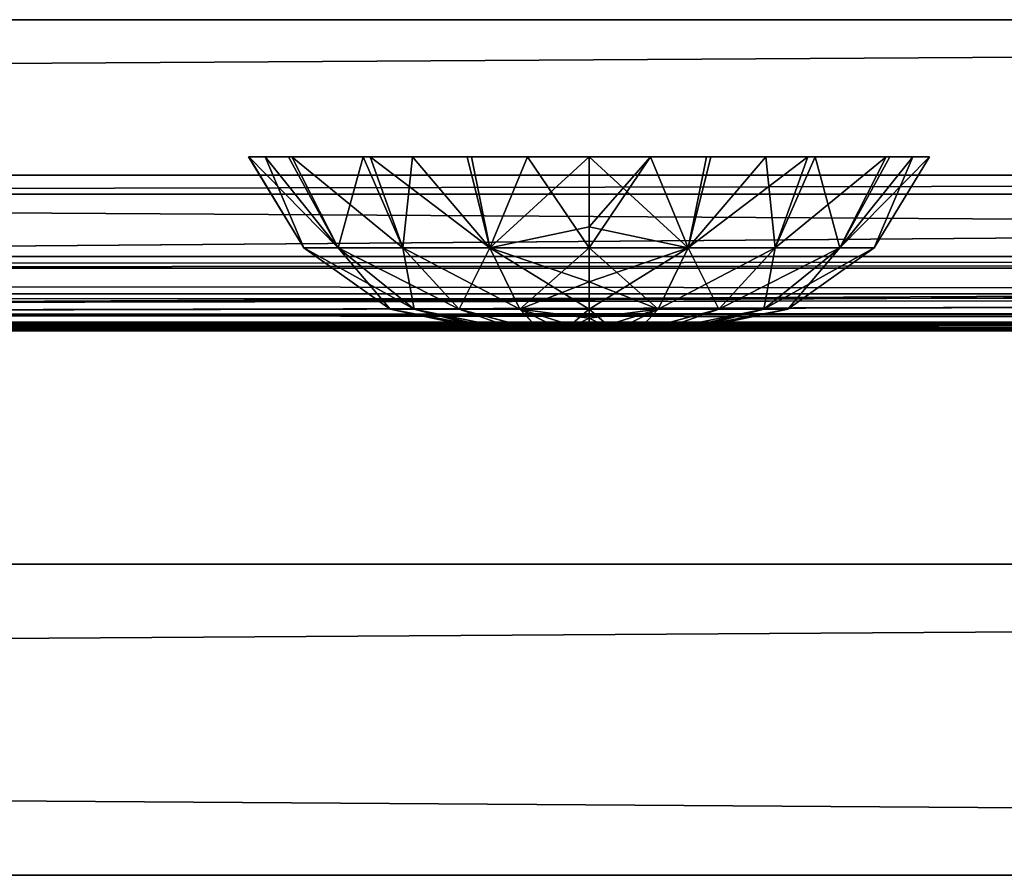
# Model space of a CAD drawing. Header units: millimetres. Extents: x -168 to 168, y -6 to 84.
# Tile 193 of 256: x 78.34 to 84.67, y -5.5 to 0. Entities that reach past the tile are written whole.
import ezdxf

# ---------------------------------------------------------------- set-up
doc = ezdxf.new("R2010")
doc.units = ezdxf.units.MM
doc.header["$LTSCALE"] = 65.185185
for name, color, linetype in [('14', 7, 'CONTINUOUS'), ('177', 7, 'CONTINUOUS'), ('207', 7, 'CONTINUOUS'), ('209', 7, 'CONTINUOUS'), ('213', 7, 'CONTINUOUS'), ('259', 7, 'CONTINUOUS'), ('260', 7, 'CONTINUOUS'), ('263', 7, 'CONTINUOUS'), ('325', 7, 'CONTINUOUS'), ('51', 7, 'CONTINUOUS'), ('524', 7, 'CONTINUOUS'), ('525', 7, 'CONTINUOUS'), ('526', 7, 'CONTINUOUS'), ('54', 7, 'CONTINUOUS'), ('594', 7, 'CONTINUOUS'), ('595', 7, 'CONTINUOUS'), ('6', 7, 'CONTINUOUS'), ('601', 7, 'CONTINUOUS'), ('608', 7, 'CONTINUOUS'), ('66', 7, 'CONTINUOUS'), ('67', 7, 'CONTINUOUS'), ('70', 7, 'CONTINUOUS'), ('9', 7, 'CONTINUOUS')]:
    doc.layers.add(name, color=color, linetype=linetype)

msp = doc.modelspace()

# ---------------------------------------------------------------- linework, layer by layer
at = {"layer": '14', "linetype": 'Continuous'}
for points in [[(-123.8345, -1.5218, -124.8336), (123.8345, -1.7622, -124.7598), (-123.8345, -1.7622, -124.7598), (-123.8345, -1.5218, -124.8336)], [(123.8345, -1.5218, -124.8336), (123.8345, -1.7622, -124.7598), (-123.8345, -1.5218, -124.8336), (123.8345, -1.5218, -124.8336)], [(123.8345, -1.7622, -124.7598), (123.8345, -1.9366, -124.5778), (-123.8345, -1.7622, -124.7598), (123.8345, -1.7622, -124.7598)], [(123.8345, -1.9366, -124.5778), (41.0668, -1.9508, -124.5504), (-123.8345, -1.7622, -124.7598), (123.8345, -1.9366, -124.5778)], [(123.8345, -2, -124.334), (41.0668, -1.9508, -124.5504), (123.8345, -1.9366, -124.5778), (123.8345, -2, -124.334)], [(123.8345, -2, -124.334), (41.3671, -1.9616, -124.5261), (41.0668, -1.9508, -124.5504), (123.8345, -2, -124.334)], [(123.8345, -2, -124.334), (41.5148, -1.9736, -124.4944), (41.3671, -1.9616, -124.5261), (123.8345, -2, -124.334)], [(123.8345, -2, -124.334), (41.6446, -1.9856, -124.4532), (41.5148, -1.9736, -124.4944), (123.8345, -2, -124.334)], [(123.8345, -2, -124.334), (41.8745, -2, -124.334), (41.6446, -1.9856, -124.4532), (123.8345, -2, -124.334)]]:
    msp.add_3dface(points, dxfattribs=at)
at = {"layer": '177', "linetype": 'Continuous'}
for points in [[(123.9009, 0, 124.9), (-123.9009, 0, 124.9), (123.8345, -1.5218, 124.8336), (123.9009, 0, 124.9)], [(123.8345, -1.5218, 124.8336), (-123.9009, 0, 124.9), (-123.8345, -1.5218, 124.8336), (123.8345, -1.5218, 124.8336)]]:
    msp.add_3dface(points, dxfattribs=at)
at = {"layer": '207', "linetype": 'Continuous'}
for points in [[(-120.2355, -1, -59.9675), (-120.6472, -1, -119.9336), (120.2355, -1, -59.9675), (-120.2355, -1, -59.9675)], [(-120.6472, -1, 119.9336), (120.6472, -1, 119.9336), (0, -1, 120.0983), (-120.6472, -1, 119.9336)], [(-120.6472, -1, 119.9336), (-120.2355, -1, 59.9675), (120.6472, -1, 119.9336), (-120.6472, -1, 119.9336)], [(120.2355, -1, -59.9675), (-120.6472, -1, -119.9336), (120.6472, -1, -119.9336), (120.2355, -1, -59.9675)], [(120.6472, -1, -119.9336), (-120.6472, -1, -119.9336), (0, -1, -120.0983), (120.6472, -1, -119.9336)], [(-120.0983, -1, 0), (-120.2355, -1, -59.9675), (120.0983, -1, 0), (-120.0983, -1, 0)], [(120.6472, -1, 119.9336), (-120.2355, -1, 59.9675), (120.2355, -1, 59.9675), (120.6472, -1, 119.9336)], [(-120.2355, -1, 59.9675), (-120.0983, -1, 0), (120.2355, -1, 59.9675), (-120.2355, -1, 59.9675)], [(120.0983, -1, 0), (-120.2355, -1, -59.9675), (120.2355, -1, -59.9675), (120.0983, -1, 0)], [(120.2355, -1, 59.9675), (-120.0983, -1, 0), (120.0983, -1, 0), (120.2355, -1, 59.9675)], [(120.5943, -1, 120.2485), (0, -1, 120.0983), (120.6472, -1, 119.9336), (120.5943, -1, 120.2485)], [(59.9675, -1, -120.2355), (120.6472, -1, -119.9336), (0, -1, -120.0983), (59.9675, -1, -120.2355)], [(59.9675, -1, 120.2355), (0, -1, 120.0983), (120.5943, -1, 120.2485), (59.9675, -1, 120.2355)], [(119.9336, -1, -120.6472), (120.5943, -1, -120.2485), (59.9675, -1, -120.2355), (119.9336, -1, -120.6472)], [(120.4588, -1, 120.4588), (59.9675, -1, 120.2355), (120.5943, -1, 120.2485), (120.4588, -1, 120.4588)], [(120.5943, -1, -120.2485), (120.6472, -1, -119.9336), (59.9675, -1, -120.2355), (120.5943, -1, -120.2485)], [(120.2485, -1, 120.5943), (59.9675, -1, 120.2355), (120.4588, -1, 120.4588), (120.2485, -1, 120.5943)], [(119.9336, -1, 120.6472), (59.9675, -1, 120.2355), (120.2485, -1, 120.5943), (119.9336, -1, 120.6472)]]:
    msp.add_3dface(points, dxfattribs=at)
at = {"layer": '209', "linetype": 'Continuous'}
for points in [[(60.0287, -1.1213, -120.3571), (119.9336, -1, -120.6472), (59.9675, -1, -120.2355), (60.0287, -1.1213, -120.3571)], [(60.0287, -1.1213, -120.3571), (120.0561, -1.1213, -120.7696), (119.9336, -1, -120.6472), (60.0287, -1.1213, -120.3571)]]:
    msp.add_3dface(points, dxfattribs=at)
at = {"layer": '213', "linetype": 'Continuous'}
for points in [[(60.0287, -1.1213, 120.3571), (59.9675, -1, 120.2355), (119.9336, -1, 120.6472), (60.0287, -1.1213, 120.3571)], [(120.0561, -1.1213, 120.7696), (60.0287, -1.1213, 120.3571), (119.9336, -1, 120.6472), (120.0561, -1.1213, 120.7696)]]:
    msp.add_3dface(points, dxfattribs=at)
at = {"layer": '259', "linetype": 'Continuous'}
for points in [[(106.3425, 0, -123.6095), (-112, 0, -123.8023), (121.0088, 0, -124.1092), (106.3425, 0, -123.6095)], [(-106.3425, 0, -123.6095), (-112, 0, -123.8023), (106.3425, 0, -123.6095), (-106.3425, 0, -123.6095)], [(121.0088, 0, -124.1092), (-112, 0, -125), (125, 0, -125), (121.0088, 0, -124.1092)], [(-112, 0, -123.8023), (-112, 0, -125), (121.0088, 0, -124.1092), (-112, 0, -123.8023)], [(104.9445, 0, -123.5717), (-106.3425, 0, -123.6095), (106.3425, 0, -123.6095), (104.9445, 0, -123.5717)], [(-104.9445, 0, -123.5718), (-106.3425, 0, -123.6095), (104.9445, 0, -123.5717), (-104.9445, 0, -123.5718)], [(103.5462, 0, -123.5522), (-104.9445, 0, -123.5718), (104.9445, 0, -123.5717), (103.5462, 0, -123.5522)], [(-103.5462, 0, -123.5522), (-104.9445, 0, -123.5718), (103.5462, 0, -123.5522), (-103.5462, 0, -123.5522)], [(51.7735, 0, -123.2453), (-103.5462, 0, -123.5522), (103.5462, 0, -123.5522), (51.7735, 0, -123.2453)]]:
    msp.add_3dface(points, dxfattribs=at)
at = {"layer": '260', "linetype": 'Continuous'}
for points in [[(-112, 0, -125), (-112.0875, 1, -124.9913), (124.6586, 39.1161, -124.6586), (-112, 0, -125)], [(125, 0, -125), (-112, 0, -125), (124.6586, 39.1161, -124.6586), (125, 0, -125)]]:
    msp.add_3dface(points, dxfattribs=at)
at = {"layer": '263', "linetype": 'Continuous'}
for points in [[(-125, 0, 125), (112, 0, 125), (-124.6586, 39.1161, 124.6586), (-125, 0, 125)], [(112, 0, 125), (112.0875, 1, 124.9913), (-124.6586, 39.1161, 124.6586), (112, 0, 125)]]:
    msp.add_3dface(points, dxfattribs=at)
at = {"layer": '325', "linetype": 'Continuous'}
for points in [[(112, 0, 125), (-125, 0, 125), (-121.0088, 0, 124.1092), (112, 0, 125)], [(-106.3425, 0, 123.6095), (112, 0, 123.8023), (-121.0088, 0, 124.1092), (-106.3425, 0, 123.6095)], [(112, 0, 123.8023), (112, 0, 125), (-121.0088, 0, 124.1092), (112, 0, 123.8023)], [(106.3425, 0, 123.6095), (112, 0, 123.8023), (-106.3425, 0, 123.6095), (106.3425, 0, 123.6095)], [(-104.9445, 0, 123.5717), (106.3425, 0, 123.6095), (-106.3425, 0, 123.6095), (-104.9445, 0, 123.5717)], [(-103.5462, 0, 123.5522), (104.9445, 0, 123.5718), (-104.9445, 0, 123.5717), (-103.5462, 0, 123.5522)], [(104.9445, 0, 123.5718), (106.3425, 0, 123.6095), (-104.9445, 0, 123.5717), (104.9445, 0, 123.5718)], [(103.5462, 0, 123.5522), (104.9445, 0, 123.5718), (-103.5462, 0, 123.5522), (103.5462, 0, 123.5522)], [(-51.7735, 0, 123.2453), (103.5462, 0, 123.5522), (-103.5462, 0, 123.5522), (-51.7735, 0, 123.2453)], [(51.7735, 0, 123.2452), (103.5462, 0, 123.5522), (-51.7735, 0, 123.2453), (51.7735, 0, 123.2452)]]:
    msp.add_3dface(points, dxfattribs=at)
at = {"layer": '51', "linetype": 'Continuous'}
for points in [[(41.7281, -2, 122.4074), (82.3233, -2, 122.5996), (41.9694, -2, 122.742), (41.7281, -2, 122.4074)], [(122.9176, -2, 122.9176), (41.8745, -2, 124.334), (82.3233, -2, 122.5996), (122.9176, -2, 122.9176)], [(41.8745, -2, 124.334), (122.9176, -2, 122.9176), (123.8345, -2, 124.334), (41.8745, -2, 124.334)], [(41.8745, -2, 124.334), (42.0085, -2, 124.0618), (82.3233, -2, 122.5996), (41.8745, -2, 124.334)], [(82.3233, -2, 122.5996), (42.0544, -2, 123.1456), (41.9694, -2, 122.742), (82.3233, -2, 122.5996)], [(42.0085, -2, 124.0618), (42.0544, -2, 123.7619), (82.3233, -2, 122.5996), (42.0085, -2, 124.0618)], [(42.0544, -2, 123.7619), (42.0544, -2, 123.1456), (82.3233, -2, 122.5996), (42.0544, -2, 123.7619)]]:
    msp.add_3dface(points, dxfattribs=at)
at = {"layer": '524', "linetype": 'Continuous'}
for points in [[(81.3744, -2, 22.9997), (81.3958, -2, 22.838), (81.3956, -2, 23.1615), (81.3744, -2, 22.9997)], [(81.3956, -2, 23.1615), (81.3958, -2, 22.838), (81.4579, -2, 23.3123), (81.3956, -2, 23.1615)], [(81.3958, -2, 22.838), (81.4582, -2, 22.6873), (81.4579, -2, 23.3123), (81.3958, -2, 22.838)], [(81.4579, -2, 23.3123), (81.4582, -2, 22.6873), (81.5572, -2, 23.4418), (81.4579, -2, 23.3123)], [(81.4582, -2, 22.6873), (81.5576, -2, 22.5577), (81.5572, -2, 23.4418), (81.4582, -2, 22.6873)], [(81.5572, -2, 23.4418), (81.5576, -2, 22.5577), (81.6865, -2, 23.5413), (81.5572, -2, 23.4418)], [(81.5576, -2, 22.5577), (81.6871, -2, 22.4583), (81.6865, -2, 23.5413), (81.5576, -2, 22.5577)], [(81.6865, -2, 23.5413), (81.6871, -2, 22.4583), (81.8375, -2, 23.6041), (81.6865, -2, 23.5413)], [(81.6871, -2, 22.4583), (81.8379, -2, 22.3958), (81.8375, -2, 23.6041), (81.6871, -2, 22.4583)], [(81.8375, -2, 23.6041), (82, -2, 22.3744), (82, -2, 23.6256), (81.8375, -2, 23.6041)], [(81.8379, -2, 22.3958), (82, -2, 22.3744), (81.8375, -2, 23.6041), (81.8379, -2, 22.3958)], [(82, -2, 23.6256), (82, -2, 22.3744), (82.1625, -2, 22.3959), (82, -2, 23.6256)], [(82.1621, -2, 23.6042), (82, -2, 23.6256), (82.1625, -2, 22.3959), (82.1621, -2, 23.6042)], [(82.3129, -2, 23.5417), (82.1621, -2, 23.6042), (82.1625, -2, 22.3959), (82.3129, -2, 23.5417)], [(82.3135, -2, 22.4587), (82.3129, -2, 23.5417), (82.1625, -2, 22.3959), (82.3135, -2, 22.4587)], [(82.4424, -2, 23.4423), (82.3129, -2, 23.5417), (82.3135, -2, 22.4587), (82.4424, -2, 23.4423)], [(82.4428, -2, 22.5582), (82.4424, -2, 23.4423), (82.3135, -2, 22.4587), (82.4428, -2, 22.5582)], [(82.5418, -2, 23.3127), (82.4424, -2, 23.4423), (82.4428, -2, 22.5582), (82.5418, -2, 23.3127)], [(82.5421, -2, 22.6877), (82.5418, -2, 23.3127), (82.4428, -2, 22.5582), (82.5421, -2, 22.6877)], [(82.6042, -2, 23.162), (82.5418, -2, 23.3127), (82.5421, -2, 22.6877), (82.6042, -2, 23.162)], [(82.6044, -2, 22.8385), (82.6042, -2, 23.162), (82.5421, -2, 22.6877), (82.6044, -2, 22.8385)], [(82.6256, -2, 23.0003), (82.6042, -2, 23.162), (82.6044, -2, 22.8385), (82.6256, -2, 23.0003)]]:
    msp.add_3dface(points, dxfattribs=at)
at = {"layer": '525', "linetype": 'Continuous'}
for points in [[(79.8108, -0.8815, 22.6136), (79.9179, -0.8814, 22.221), (80.1655, -1.4659, 22.6765), (79.8108, -0.8815, 22.6136)], [(79.8114, -0.8815, 23.3895), (79.8108, -0.8815, 22.6136), (80.1655, -1.4659, 23.3235), (79.8114, -0.8815, 23.3895)], [(80.1655, -1.4659, 23.3235), (79.8108, -0.8815, 22.6136), (80.1655, -1.4659, 22.6765), (80.1655, -1.4659, 23.3235)], [(80.0665, -0.8815, 24.0969), (79.8114, -0.8815, 23.3895), (80.3868, -1.4659, 23.9314), (80.0665, -0.8815, 24.0969)], [(80.3868, -1.4659, 23.9314), (79.8114, -0.8815, 23.3895), (80.1655, -1.4659, 23.3235), (80.3868, -1.4659, 23.9314)], [(79.9179, -0.8814, 22.221), (80.0885, -0.8815, 21.8651), (80.3868, -1.4659, 22.0686), (79.9179, -0.8814, 22.221)], [(80.1655, -1.4659, 22.6765), (79.9179, -0.8814, 22.221), (80.3868, -1.4659, 22.0686), (80.1655, -1.4659, 22.6765)], [(80.5467, -0.8815, 24.6822), (80.0665, -0.8815, 24.0969), (80.3868, -1.4659, 23.9314), (80.5467, -0.8815, 24.6822)], [(80.0885, -0.8815, 21.8651), (80.5924, -0.8815, 21.2794), (80.8026, -1.4659, 21.573), (80.0885, -0.8815, 21.8651)], [(80.3868, -1.4659, 22.0686), (80.0885, -0.8815, 21.8651), (80.8026, -1.4659, 21.573), (80.3868, -1.4659, 22.0686)], [(80.8026, -1.4659, 24.427), (80.5467, -0.8815, 24.6822), (80.3868, -1.4659, 23.9314), (80.8026, -1.4659, 24.427)], [(80.8638, -0.8815, 24.9107), (80.5467, -0.8815, 24.6822), (80.8026, -1.4659, 24.427), (80.8638, -0.8815, 24.9107)], [(80.5924, -0.8815, 21.2794), (81.2442, -0.8815, 20.9094), (81.3629, -1.4659, 21.2495), (80.5924, -0.8815, 21.2794)], [(80.8026, -1.4659, 21.573), (80.5924, -0.8815, 21.2794), (81.3629, -1.4659, 21.2495), (80.8026, -1.4659, 21.573)], [(81.3629, -1.4659, 24.7505), (80.8638, -0.8815, 24.9107), (80.8026, -1.4659, 24.427), (81.3629, -1.4659, 24.7505)], [(81.2166, -0.8815, 25.0804), (80.8638, -0.8815, 24.9107), (81.3629, -1.4659, 24.7505), (81.2166, -0.8815, 25.0804)], [(81.6048, -0.8815, 25.1876), (81.2166, -0.8815, 25.0804), (81.3629, -1.4659, 24.7505), (81.6048, -0.8815, 25.1876)], [(81.2442, -0.8815, 20.9094), (82, -0.8815, 20.777), (81.3629, -1.4659, 21.2495), (81.2442, -0.8815, 20.9094)], [(81.3629, -1.4659, 21.2495), (82, -0.8815, 20.777), (82, -1.3318, 21.0234), (81.3629, -1.4659, 21.2495)], [(82, -1.4658, 24.8629), (81.6048, -0.8815, 25.1876), (81.3629, -1.4659, 24.7505), (82, -1.4658, 24.8629)], [(82, -0.8815, 25.223), (81.6048, -0.8815, 25.1876), (82, -1.4658, 24.8629), (82, -0.8815, 25.223)], [(82, -1.3318, 24.9766), (82, -0.8815, 25.223), (82, -1.4658, 24.8629), (82, -1.3318, 24.9766)], [(82, -1.4658, 21.1371), (81.3629, -1.4659, 21.2495), (82, -1.3318, 21.0234), (82, -1.4658, 21.1371)], [(80.3868, -1.4659, 23.9314), (80.1655, -1.4659, 23.3235), (80.8751, -1.8609, 23.6495), (80.3868, -1.4659, 23.9314)], [(80.1655, -1.4659, 23.3235), (80.1655, -1.4659, 22.6765), (80.7208, -1.8609, 23.2256), (80.1655, -1.4659, 23.3235)], [(80.8751, -1.8609, 23.6495), (80.1655, -1.4659, 23.3235), (80.7208, -1.8609, 23.2256), (80.8751, -1.8609, 23.6495)], [(80.1655, -1.4659, 22.6765), (80.3868, -1.4659, 22.0686), (80.7208, -1.8609, 22.7744), (80.1655, -1.4659, 22.6765)], [(80.7208, -1.8609, 23.2256), (80.1655, -1.4659, 22.6765), (80.7208, -1.8609, 22.7744), (80.7208, -1.8609, 23.2256)], [(80.8026, -1.4659, 24.427), (80.3868, -1.4659, 23.9314), (81.1651, -1.8609, 23.995), (80.8026, -1.4659, 24.427)], [(81.1651, -1.8609, 23.995), (80.3868, -1.4659, 23.9314), (80.8751, -1.8609, 23.6495), (81.1651, -1.8609, 23.995)], [(80.3868, -1.4659, 22.0686), (80.8026, -1.4659, 21.573), (80.8751, -1.8609, 22.3505), (80.3868, -1.4659, 22.0686)], [(80.7208, -1.8609, 22.7744), (80.3868, -1.4659, 22.0686), (80.8751, -1.8609, 22.3505), (80.7208, -1.8609, 22.7744)], [(81.5557, -1.8609, 24.2206), (80.8026, -1.4659, 24.427), (81.1651, -1.8609, 23.995), (81.5557, -1.8609, 24.2206)], [(80.8026, -1.4659, 21.573), (81.3629, -1.4659, 21.2495), (81.1651, -1.8609, 22.005), (80.8026, -1.4659, 21.573)], [(80.8751, -1.8609, 22.3505), (80.8026, -1.4659, 21.573), (81.1651, -1.8609, 22.005), (80.8751, -1.8609, 22.3505)], [(81.3629, -1.4659, 24.7505), (80.8026, -1.4659, 24.427), (81.5557, -1.8609, 24.2206), (81.3629, -1.4659, 24.7505)], [(81.1651, -1.8609, 22.005), (81.3629, -1.4659, 21.2495), (81.5557, -1.8609, 21.7794), (81.1651, -1.8609, 22.005)], [(81.3629, -1.4659, 21.2495), (82, -1.4658, 21.1371), (81.5557, -1.8609, 21.7794), (81.3629, -1.4659, 21.2495)], [(82, -1.4658, 24.8629), (81.3629, -1.4659, 24.7505), (82, -1.6856, 24.6105), (82, -1.4658, 24.8629)], [(82, -1.8609, 24.299), (81.3629, -1.4659, 24.7505), (81.5557, -1.8609, 24.2206), (82, -1.8609, 24.299)], [(82, -1.6856, 24.6105), (81.3629, -1.4659, 24.7505), (82, -1.8609, 24.299), (82, -1.6856, 24.6105)], [(82, -1.4658, 21.1371), (82, -1.6856, 21.3895), (81.5557, -1.8609, 21.7794), (82, -1.4658, 21.1371)], [(81.5557, -1.8609, 21.7794), (82, -1.6856, 21.3895), (82, -1.8609, 21.701), (81.5557, -1.8609, 21.7794)], [(81.3956, -2, 23.1615), (81.4579, -2, 23.3123), (80.7208, -1.8609, 23.2256), (81.3956, -2, 23.1615)], [(81.4579, -2, 23.3123), (80.8751, -1.8609, 23.6495), (80.7208, -1.8609, 23.2256), (81.4579, -2, 23.3123)], [(81.3958, -2, 22.838), (81.3744, -2, 22.9997), (80.7208, -1.8609, 22.7744), (81.3958, -2, 22.838)], [(81.3958, -2, 22.838), (80.7208, -1.8609, 22.7744), (80.8751, -1.8609, 22.3505), (81.3958, -2, 22.838)], [(81.3744, -2, 22.9997), (81.3956, -2, 23.1615), (80.7208, -1.8609, 23.2256), (81.3744, -2, 22.9997)], [(81.3744, -2, 22.9997), (80.7208, -1.8609, 23.2256), (80.7208, -1.8609, 22.7744), (81.3744, -2, 22.9997)], [(81.4579, -2, 23.3123), (81.5572, -2, 23.4418), (80.8751, -1.8609, 23.6495), (81.4579, -2, 23.3123)], [(81.5572, -2, 23.4418), (81.1651, -1.8609, 23.995), (80.8751, -1.8609, 23.6495), (81.5572, -2, 23.4418)], [(81.5576, -2, 22.5577), (81.4582, -2, 22.6873), (80.8751, -1.8609, 22.3505), (81.5576, -2, 22.5577)], [(81.5576, -2, 22.5577), (80.8751, -1.8609, 22.3505), (81.1651, -1.8609, 22.005), (81.5576, -2, 22.5577)], [(81.4582, -2, 22.6873), (81.3958, -2, 22.838), (80.8751, -1.8609, 22.3505), (81.4582, -2, 22.6873)], [(81.6865, -2, 23.5413), (81.5557, -1.8609, 24.2206), (81.1651, -1.8609, 23.995), (81.6865, -2, 23.5413)], [(81.5572, -2, 23.4418), (81.6865, -2, 23.5413), (81.1651, -1.8609, 23.995), (81.5572, -2, 23.4418)], [(81.6871, -2, 22.4583), (81.5576, -2, 22.5577), (81.1651, -1.8609, 22.005), (81.6871, -2, 22.4583)], [(81.6871, -2, 22.4583), (81.1651, -1.8609, 22.005), (81.5557, -1.8609, 21.7794), (81.6871, -2, 22.4583)], [(81.5557, -1.8609, 24.2206), (82, -2, 23.6256), (82, -1.9185, 24.1457), (81.5557, -1.8609, 24.2206)], [(81.8375, -2, 23.6041), (82, -2, 23.6256), (81.5557, -1.8609, 24.2206), (81.8375, -2, 23.6041)], [(81.6865, -2, 23.5413), (81.8375, -2, 23.6041), (81.5557, -1.8609, 24.2206), (81.6865, -2, 23.5413)], [(82, -1.8609, 24.299), (81.5557, -1.8609, 24.2206), (82, -1.9185, 24.1457), (82, -1.8609, 24.299)], [(81.8379, -2, 22.3958), (81.6871, -2, 22.4583), (81.5557, -1.8609, 21.7794), (81.8379, -2, 22.3958)], [(81.8379, -2, 22.3958), (81.5557, -1.8609, 21.7794), (82, -1.8609, 21.701), (81.8379, -2, 22.3958)], [(81.8379, -2, 22.3958), (82, -1.8609, 21.701), (82, -1.9185, 21.8543), (81.8379, -2, 22.3958)], [(82, -2, 22.3744), (81.8379, -2, 22.3958), (82, -1.9185, 21.8543), (82, -2, 22.3744)]]:
    msp.add_3dface(points, dxfattribs=at)
at = {"layer": '526', "linetype": 'Continuous'}
for points in [[(82, -0.8815, 25.223), (82, -1.3318, 24.9766), (82.6369, -1.4666, 24.7498), (82, -0.8815, 25.223)], [(82, -0.8815, 25.223), (82.6369, -1.4666, 24.7498), (82.7558, -0.8815, 25.0906), (82, -0.8815, 25.223)], [(82, -1.3318, 21.0234), (82, -0.8815, 20.777), (82.3952, -0.8815, 20.8124), (82, -1.3318, 21.0234)], [(82, -1.4658, 21.1371), (82, -1.3318, 21.0234), (82.3952, -0.8815, 20.8124), (82, -1.4658, 21.1371)], [(82.6369, -1.4666, 21.2502), (82, -1.4658, 21.1371), (82.3952, -0.8815, 20.8124), (82.6369, -1.4666, 21.2502)], [(82.7834, -0.8815, 20.9196), (82.6369, -1.4666, 21.2502), (82.3952, -0.8815, 20.8124), (82.7834, -0.8815, 20.9196)], [(82.7558, -0.8815, 25.0906), (82.6369, -1.4666, 24.7498), (83.4076, -0.8815, 24.7206), (82.7558, -0.8815, 25.0906)], [(83.1362, -0.8815, 21.0893), (82.6369, -1.4666, 21.2502), (82.7834, -0.8815, 20.9196), (83.1362, -0.8815, 21.0893)], [(83.1969, -1.4666, 21.5736), (82.6369, -1.4666, 21.2502), (83.1362, -0.8815, 21.0893), (83.1969, -1.4666, 21.5736)], [(82.6369, -1.4666, 24.7498), (83.1969, -1.4666, 24.4264), (83.4076, -0.8815, 24.7206), (82.6369, -1.4666, 24.7498)], [(83.4533, -0.8815, 21.3178), (83.1969, -1.4666, 21.5736), (83.1362, -0.8815, 21.0893), (83.4533, -0.8815, 21.3178)], [(83.4076, -0.8815, 24.7206), (83.1969, -1.4666, 24.4264), (83.9115, -0.8815, 24.1349), (83.4076, -0.8815, 24.7206)], [(83.1969, -1.4666, 24.4264), (83.6126, -1.4666, 23.931), (83.9115, -0.8815, 24.1349), (83.1969, -1.4666, 24.4264)], [(83.6126, -1.4666, 22.069), (83.1969, -1.4666, 21.5736), (83.4533, -0.8815, 21.3178), (83.6126, -1.4666, 22.069)], [(83.9335, -0.8815, 21.9031), (83.6126, -1.4666, 22.069), (83.4533, -0.8815, 21.3178), (83.9335, -0.8815, 21.9031)], [(84.1886, -0.8815, 22.6105), (83.6126, -1.4666, 22.069), (83.9335, -0.8815, 21.9031), (84.1886, -0.8815, 22.6105)], [(83.8338, -1.4666, 22.6766), (83.6126, -1.4666, 22.069), (84.1886, -0.8815, 22.6105), (83.8338, -1.4666, 22.6766)], [(83.6126, -1.4666, 23.931), (83.8338, -1.4666, 23.3233), (84.0821, -0.8814, 23.779), (83.6126, -1.4666, 23.931)], [(83.9115, -0.8815, 24.1349), (83.6126, -1.4666, 23.931), (84.0821, -0.8814, 23.779), (83.9115, -0.8815, 24.1349)], [(84.1892, -0.8815, 23.3864), (83.8338, -1.4666, 22.6766), (84.1886, -0.8815, 22.6105), (84.1892, -0.8815, 23.3864)], [(84.0821, -0.8814, 23.779), (83.8338, -1.4666, 23.3233), (84.1892, -0.8815, 23.3864), (84.0821, -0.8814, 23.779)], [(83.8338, -1.4666, 23.3233), (83.8338, -1.4666, 22.6766), (84.1892, -0.8815, 23.3864), (83.8338, -1.4666, 23.3233)], [(82, -1.3318, 24.9766), (82, -1.4658, 24.8629), (82.6369, -1.4666, 24.7498), (82, -1.3318, 24.9766)], [(82, -1.6856, 21.3895), (82, -1.4658, 21.1371), (82.6369, -1.4666, 21.2502), (82, -1.6856, 21.3895)], [(82.6369, -1.4666, 24.7498), (82, -1.4658, 24.8629), (82.4441, -1.8612, 24.22), (82.6369, -1.4666, 24.7498)], [(82, -1.4658, 24.8629), (82, -1.6856, 24.6105), (82.4441, -1.8612, 24.22), (82, -1.4658, 24.8629)], [(82, -1.8609, 21.701), (82, -1.6856, 21.3895), (82.6369, -1.4666, 21.2502), (82, -1.8609, 21.701)], [(82, -1.8609, 21.701), (82.6369, -1.4666, 21.2502), (82.444, -1.8612, 21.78), (82, -1.8609, 21.701)], [(82.444, -1.8612, 21.78), (83.1969, -1.4666, 21.5736), (82.8345, -1.8612, 22.0055), (82.444, -1.8612, 21.78)], [(82.6369, -1.4666, 21.2502), (83.1969, -1.4666, 21.5736), (82.444, -1.8612, 21.78), (82.6369, -1.4666, 21.2502)], [(82.8345, -1.8612, 23.9945), (82.6369, -1.4666, 24.7498), (82.4441, -1.8612, 24.22), (82.8345, -1.8612, 23.9945)], [(83.1969, -1.4666, 24.4264), (82.6369, -1.4666, 24.7498), (82.8345, -1.8612, 23.9945), (83.1969, -1.4666, 24.4264)], [(82.8345, -1.8612, 22.0055), (83.6126, -1.4666, 22.069), (83.1243, -1.8612, 22.3509), (82.8345, -1.8612, 22.0055)], [(83.1243, -1.8612, 23.6491), (83.1969, -1.4666, 24.4264), (82.8345, -1.8612, 23.9945), (83.1243, -1.8612, 23.6491)], [(83.1969, -1.4666, 21.5736), (83.6126, -1.4666, 22.069), (82.8345, -1.8612, 22.0055), (83.1969, -1.4666, 21.5736)], [(83.6126, -1.4666, 22.069), (83.8338, -1.4666, 22.6766), (83.1243, -1.8612, 22.3509), (83.6126, -1.4666, 22.069)], [(83.1243, -1.8612, 22.3509), (83.8338, -1.4666, 22.6766), (83.2785, -1.8612, 22.7746), (83.1243, -1.8612, 22.3509)], [(83.6126, -1.4666, 23.931), (83.1969, -1.4666, 24.4264), (83.1243, -1.8612, 23.6491), (83.6126, -1.4666, 23.931)], [(83.2785, -1.8612, 23.2254), (83.6126, -1.4666, 23.931), (83.1243, -1.8612, 23.6491), (83.2785, -1.8612, 23.2254)], [(83.8338, -1.4666, 22.6766), (83.8338, -1.4666, 23.3233), (83.2785, -1.8612, 22.7746), (83.8338, -1.4666, 22.6766)], [(83.8338, -1.4666, 23.3233), (83.6126, -1.4666, 23.931), (83.2785, -1.8612, 23.2254), (83.8338, -1.4666, 23.3233)], [(83.2785, -1.8612, 22.7746), (83.8338, -1.4666, 23.3233), (83.2785, -1.8612, 23.2254), (83.2785, -1.8612, 22.7746)], [(82, -1.6856, 24.6105), (82, -1.8609, 24.299), (82.4441, -1.8612, 24.22), (82, -1.6856, 24.6105)], [(82, -1.8609, 24.299), (82.1621, -2, 23.6042), (82.4441, -1.8612, 24.22), (82, -1.8609, 24.299)], [(82.1621, -2, 23.6042), (82, -1.8609, 24.299), (82, -1.9185, 24.1457), (82.1621, -2, 23.6042)], [(82, -1.9185, 21.8543), (82, -1.8609, 21.701), (82.444, -1.8612, 21.78), (82, -1.9185, 21.8543)], [(82.1625, -2, 22.3959), (82, -2, 22.3744), (82.444, -1.8612, 21.78), (82.1625, -2, 22.3959)], [(82, -2, 22.3744), (82, -1.9185, 21.8543), (82.444, -1.8612, 21.78), (82, -2, 22.3744)], [(82.1621, -2, 23.6042), (82.3129, -2, 23.5417), (82.4441, -1.8612, 24.22), (82.1621, -2, 23.6042)], [(82.3135, -2, 22.4587), (82.1625, -2, 22.3959), (82.444, -1.8612, 21.78), (82.3135, -2, 22.4587)], [(82.3129, -2, 23.5417), (82.8345, -1.8612, 23.9945), (82.4441, -1.8612, 24.22), (82.3129, -2, 23.5417)], [(82.3129, -2, 23.5417), (82.4424, -2, 23.4423), (82.8345, -1.8612, 23.9945), (82.3129, -2, 23.5417)], [(82.3135, -2, 22.4587), (82.444, -1.8612, 21.78), (82.8345, -1.8612, 22.0055), (82.3135, -2, 22.4587)], [(82.4428, -2, 22.5582), (82.3135, -2, 22.4587), (82.8345, -1.8612, 22.0055), (82.4428, -2, 22.5582)], [(82.4424, -2, 23.4423), (83.1243, -1.8612, 23.6491), (82.8345, -1.8612, 23.9945), (82.4424, -2, 23.4423)], [(82.4424, -2, 23.4423), (82.5418, -2, 23.3127), (83.1243, -1.8612, 23.6491), (82.4424, -2, 23.4423)], [(82.4428, -2, 22.5582), (82.8345, -1.8612, 22.0055), (83.1243, -1.8612, 22.3509), (82.4428, -2, 22.5582)], [(82.5421, -2, 22.6877), (82.4428, -2, 22.5582), (83.1243, -1.8612, 22.3509), (82.5421, -2, 22.6877)], [(82.5418, -2, 23.3127), (82.6042, -2, 23.162), (83.1243, -1.8612, 23.6491), (82.5418, -2, 23.3127)], [(82.5421, -2, 22.6877), (83.1243, -1.8612, 22.3509), (83.2785, -1.8612, 22.7746), (82.5421, -2, 22.6877)], [(82.6044, -2, 22.8385), (82.5421, -2, 22.6877), (83.2785, -1.8612, 22.7746), (82.6044, -2, 22.8385)], [(82.6042, -2, 23.162), (82.6256, -2, 23.0003), (83.2785, -1.8612, 23.2254), (82.6042, -2, 23.162)], [(82.6042, -2, 23.162), (83.2785, -1.8612, 23.2254), (83.1243, -1.8612, 23.6491), (82.6042, -2, 23.162)], [(82.6256, -2, 23.0003), (82.6044, -2, 22.8385), (83.2785, -1.8612, 22.7746), (82.6256, -2, 23.0003)], [(82.6256, -2, 23.0003), (83.2785, -1.8612, 22.7746), (83.2785, -1.8612, 23.2254), (82.6256, -2, 23.0003)], [(82, -2, 23.6256), (82.1621, -2, 23.6042), (82, -1.9185, 24.1457), (82, -2, 23.6256)]]:
    msp.add_3dface(points, dxfattribs=at)
at = {"layer": '54', "linetype": 'Continuous'}
for points in [[(120.0561, -1.1213, 120.7696), (60.4511, -1.5981, 120.9804), (60.0287, -1.1213, 120.3571), (120.0561, -1.1213, 120.7696)], [(120.8155, -1.5635, 121.3397), (60.4511, -1.5981, 120.9804), (120.0561, -1.1213, 120.7696), (120.8155, -1.5635, 121.3397)], [(120.8935, -1.5978, 121.3982), (60.4511, -1.5981, 120.9804), (120.8155, -1.5635, 121.3397), (120.8935, -1.5978, 121.3982)], [(120.8935, -1.5978, 121.3982), (60.9379, -1.898, 121.7069), (60.4511, -1.5981, 120.9804), (120.8935, -1.5978, 121.3982)], [(120.9497, -1.6214, 121.4404), (60.9379, -1.898, 121.7069), (120.8935, -1.5978, 121.3982), (120.9497, -1.6214, 121.4404)], [(121.7777, -1.8785, 122.0619), (60.9379, -1.898, 121.7069), (120.9497, -1.6214, 121.4404), (121.7777, -1.8785, 122.0619)], [(82.3233, -2, 122.5996), (41.7281, -2, 122.4074), (60.9379, -1.898, 121.7069), (82.3233, -2, 122.5996)], [(121.8701, -1.8978, 122.1313), (60.9379, -1.898, 121.7069), (121.7777, -1.8785, 122.0619), (121.8701, -1.8978, 122.1313)], [(121.8701, -1.8978, 122.1313), (82.3233, -2, 122.5996), (60.9379, -1.898, 121.7069), (121.8701, -1.8978, 122.1313)], [(121.9223, -1.9079, 122.1705), (82.3233, -2, 122.5996), (121.8701, -1.8978, 122.1313), (121.9223, -1.9079, 122.1705)], [(122.9176, -2, 122.9176), (82.3233, -2, 122.5996), (121.9223, -1.9079, 122.1705), (122.9176, -2, 122.9176)]]:
    msp.add_3dface(points, dxfattribs=at)
at = {"layer": '594', "linetype": 'Continuous'}
for points in [[(-150, -5.5, -125), (150, -5.5, -125), (-112.5, -5.5, -114.75), (-150, -5.5, -125)], [(110.25, -5.5, 112.4986), (-150, -5.5, 125), (-111.6383, -5.5, 114.5785), (110.25, -5.5, 112.4986)], [(110.4209, -5.5, 113.3601), (-150, -5.5, 125), (110.25, -5.5, 112.4986), (110.4209, -5.5, 113.3601)], [(110.9087, -5.5, 114.0907), (-150, -5.5, 125), (110.4209, -5.5, 113.3601), (110.9087, -5.5, 114.0907)], [(111.6392, -5.5, 114.5788), (-150, -5.5, 125), (110.9087, -5.5, 114.0907), (111.6392, -5.5, 114.5788)], [(112.5, -5.5, 114.75), (-150, -5.5, 125), (111.6392, -5.5, 114.5788), (112.5, -5.5, 114.75)], [(150, -5.5, 125), (-150, -5.5, 125), (112.5, -5.5, 114.75), (150, -5.5, 125)], [(-112.5, -5.5, -114.75), (150, -5.5, -125), (-111.6392, -5.5, -114.5788), (-112.5, -5.5, -114.75)], [(-111.6392, -5.5, -114.5788), (150, -5.5, -125), (-110.9087, -5.5, -114.0907), (-111.6392, -5.5, -114.5788)], [(21.0589, -5.5, 34.0077), (110.25, -5.5, 112.4986), (-111.6383, -5.5, 114.5785), (21.0589, -5.5, 34.0077)], [(-110.9087, -5.5, -114.0907), (150, -5.5, -125), (-110.4209, -5.5, -113.3601), (-110.9087, -5.5, -114.0907)], [(-110.4209, -5.5, -113.3601), (150, -5.5, -125), (-110.25, -5.5, -112.4986), (-110.4209, -5.5, -113.3601)], [(150, -5.5, -125), (111.6383, -5.5, -114.5785), (-110.25, -5.5, -112.4986), (150, -5.5, -125)], [(111.6383, -5.5, -114.5785), (-21.0589, -5.5, -34.0077), (-110.25, -5.5, -112.4986), (111.6383, -5.5, -114.5785)], [(-14.4518, -5.5, -37.298), (-21.0589, -5.5, -34.0077), (111.6383, -5.5, -114.5785), (-14.4518, -5.5, -37.298)], [(-7.3515, -5.5, -39.3187), (-14.4518, -5.5, -37.298), (111.6383, -5.5, -114.5785), (-7.3515, -5.5, -39.3187)], [(0, -5.5, -40), (-7.3515, -5.5, -39.3187), (110.9082, -5.5, -114.0902), (0, -5.5, -40)], [(111.6383, -5.5, -114.5785), (110.9082, -5.5, -114.0902), (-7.3515, -5.5, -39.3187), (111.6383, -5.5, -114.5785)], [(7.3497, -5.5, -39.319), (0, -5.5, -40), (110.9082, -5.5, -114.0902), (7.3497, -5.5, -39.319)], [(14.4507, -5.5, -37.2985), (7.3497, -5.5, -39.319), (110.9082, -5.5, -114.0902), (14.4507, -5.5, -37.2985)], [(21.0576, -5.5, -34.0085), (14.4507, -5.5, -37.2985), (110.9082, -5.5, -114.0902), (21.0576, -5.5, -34.0085)], [(26.9481, -5.5, -29.5601), (21.0576, -5.5, -34.0085), (110.9082, -5.5, -114.0902), (26.9481, -5.5, -29.5601)], [(21.0589, -5.5, 34.0077), (26.9493, -5.5, 29.559), (110.25, -5.5, 112.4986), (21.0589, -5.5, 34.0077)], [(31.9213, -5.5, -24.1045), (26.9481, -5.5, -29.5601), (110.9082, -5.5, -114.0902), (31.9213, -5.5, -24.1045)], [(26.9493, -5.5, 29.559), (31.9227, -5.5, 24.1027), (110.25, -5.5, 112.4986), (26.9493, -5.5, 29.559)], [(35.8065, -5.5, -17.8297), (31.9213, -5.5, -24.1045), (110.9082, -5.5, -114.0902), (35.8065, -5.5, -17.8297)], [(31.9227, -5.5, 24.1027), (35.8072, -5.5, 17.8281), (110.25, -5.5, 112.4986), (31.9227, -5.5, 24.1027)], [(38.4729, -5.5, -10.9471), (35.8065, -5.5, -17.8297), (110.9082, -5.5, -114.0902), (38.4729, -5.5, -10.9471)], [(110.25, -5.5, 112.4986), (35.8072, -5.5, 17.8281), (110.25, -5.5, -112.5014), (110.25, -5.5, 112.4986)], [(35.8072, -5.5, 17.8281), (38.4734, -5.5, 10.9452), (110.25, -5.5, -112.5014), (35.8072, -5.5, 17.8281)], [(110.4213, -5.5, -113.3611), (38.4729, -5.5, -10.9471), (110.9082, -5.5, -114.0902), (110.4213, -5.5, -113.3611)], [(39.8294, -5.5, -3.6906), (38.4729, -5.5, -10.9471), (110.4213, -5.5, -113.3611), (39.8294, -5.5, -3.6906)], [(38.4734, -5.5, 10.9452), (39.8293, -5.5, 3.6909), (110.25, -5.5, -112.5014), (38.4734, -5.5, 10.9452)], [(110.25, -5.5, -112.5014), (39.8293, -5.5, 3.6909), (110.4213, -5.5, -113.3611), (110.25, -5.5, -112.5014)], [(39.8293, -5.5, 3.6909), (39.8294, -5.5, -3.6906), (110.4213, -5.5, -113.3611), (39.8293, -5.5, 3.6909)]]:
    msp.add_3dface(points, dxfattribs=at)
at = {"layer": '595', "linetype": 'Continuous'}
for points in [[(-150, -5.5, 125), (150, -5.5, 125), (-150, -3.5, 125), (-150, -5.5, 125)], [(-150, -3.5, 125), (150, -5.5, 125), (150, -3.5, 125), (-150, -3.5, 125)]]:
    msp.add_3dface(points, dxfattribs=at)
at = {"layer": '6', "linetype": 'Continuous'}
for points in [[(60.0287, -1.1213, -120.3571), (60.4471, -1.5981, -120.9803), (120.0561, -1.1213, -120.7696), (60.0287, -1.1213, -120.3571)], [(60.4471, -1.5981, -120.9803), (120.8947, -1.5981, -121.3988), (120.0561, -1.1213, -120.7696), (60.4471, -1.5981, -120.9803)], [(60.4471, -1.5981, -120.9803), (60.9358, -1.898, -121.7069), (120.8947, -1.5981, -121.3988), (60.4471, -1.5981, -120.9803)], [(120.8947, -1.5981, -121.3988), (60.9358, -1.898, -121.7069), (120.956, -1.6238, -121.4447), (120.8947, -1.5981, -121.3988)], [(120.956, -1.6238, -121.4447), (60.9358, -1.898, -121.7069), (121.844, -1.8925, -122.1118), (120.956, -1.6238, -121.4447)], [(60.9358, -1.898, -121.7069), (41.7281, -2, -122.4074), (82.3233, -2, -122.5996), (60.9358, -1.898, -121.7069)], [(60.9358, -1.898, -121.7069), (121.8705, -1.8979, -122.1316), (121.844, -1.8925, -122.1118), (60.9358, -1.898, -121.7069)], [(121.8705, -1.8979, -122.1316), (60.9358, -1.898, -121.7069), (82.3233, -2, -122.5996), (121.8705, -1.8979, -122.1316)], [(121.9206, -1.9076, -122.1692), (121.8705, -1.8979, -122.1316), (82.3233, -2, -122.5996), (121.9206, -1.9076, -122.1692)], [(122.3415, -1.9694, -122.4851), (121.9206, -1.9076, -122.1692), (82.3233, -2, -122.5996), (122.3415, -1.9694, -122.4851)], [(122.9176, -2, -122.9176), (122.3415, -1.9694, -122.4851), (82.3233, -2, -122.5996), (122.9176, -2, -122.9176)]]:
    msp.add_3dface(points, dxfattribs=at)
at = {"layer": '601', "linetype": 'Continuous'}
for points in [[(150, -3.5, -125), (-150, -3.5, -125), (112.5, -3.5, -114.75), (150, -3.5, -125)], [(112.5, -3.5, -114.75), (-150, -3.5, -125), (111.6392, -3.5, -114.5788), (112.5, -3.5, -114.75)], [(111.6392, -3.5, -114.5788), (-150, -3.5, -125), (110.9087, -3.5, -114.0907), (111.6392, -3.5, -114.5788)], [(110.9087, -3.5, -114.0907), (-150, -3.5, -125), (110.4209, -3.5, -113.3601), (110.9087, -3.5, -114.0907)], [(110.4209, -3.5, -113.3601), (-150, -3.5, -125), (110.25, -3.5, -112.4986), (110.4209, -3.5, -113.3601)], [(110.25, -3.5, -112.4986), (-150, -3.5, -125), (-111.6383, -3.5, -114.5785), (110.25, -3.5, -112.4986)], [(-150, -3.5, 125), (150, -3.5, 125), (-112.5, -3.5, 114.75), (-150, -3.5, 125)], [(-112.5, -3.5, 114.75), (150, -3.5, 125), (-111.6392, -3.5, 114.5788), (-112.5, -3.5, 114.75)], [(-111.6392, -3.5, 114.5788), (150, -3.5, 125), (-110.9087, -3.5, 114.0907), (-111.6392, -3.5, 114.5788)], [(21.0589, -3.5, -34.0077), (110.25, -3.5, -112.4986), (-111.6383, -3.5, -114.5785), (21.0589, -3.5, -34.0077)], [(-110.9087, -3.5, 114.0907), (150, -3.5, 125), (-110.4209, -3.5, 113.3601), (-110.9087, -3.5, 114.0907)], [(-110.4209, -3.5, 113.3601), (150, -3.5, 125), (-110.25, -3.5, 112.4986), (-110.4209, -3.5, 113.3601)], [(111.6383, -3.5, 114.5785), (-21.0589, -3.5, 34.0077), (-110.25, -3.5, 112.4986), (111.6383, -3.5, 114.5785)], [(150, -3.5, 125), (111.6383, -3.5, 114.5785), (-110.25, -3.5, 112.4986), (150, -3.5, 125)], [(-14.4518, -3.5, 37.298), (-21.0589, -3.5, 34.0077), (111.6383, -3.5, 114.5785), (-14.4518, -3.5, 37.298)], [(-7.3515, -3.5, 39.3187), (-14.4518, -3.5, 37.298), (111.6383, -3.5, 114.5785), (-7.3515, -3.5, 39.3187)], [(111.6383, -3.5, 114.5785), (110.9082, -3.5, 114.0902), (-7.3515, -3.5, 39.3187), (111.6383, -3.5, 114.5785)], [(0, -3.5, 40), (-7.3515, -3.5, 39.3187), (110.9082, -3.5, 114.0902), (0, -3.5, 40)], [(7.3497, -3.5, 39.319), (0, -3.5, 40), (110.9082, -3.5, 114.0902), (7.3497, -3.5, 39.319)], [(14.4507, -3.5, 37.2985), (7.3497, -3.5, 39.319), (110.9082, -3.5, 114.0902), (14.4507, -3.5, 37.2985)], [(21.0576, -3.5, 34.0085), (14.4507, -3.5, 37.2985), (110.9082, -3.5, 114.0902), (21.0576, -3.5, 34.0085)], [(26.9481, -3.5, 29.5601), (21.0576, -3.5, 34.0085), (110.9082, -3.5, 114.0902), (26.9481, -3.5, 29.5601)], [(21.0589, -3.5, -34.0077), (26.9493, -3.5, -29.559), (110.25, -3.5, -112.4986), (21.0589, -3.5, -34.0077)], [(31.9213, -3.5, 24.1045), (26.9481, -3.5, 29.5601), (110.9082, -3.5, 114.0902), (31.9213, -3.5, 24.1045)], [(26.9493, -3.5, -29.559), (31.9227, -3.5, -24.1027), (110.25, -3.5, -112.4986), (26.9493, -3.5, -29.559)], [(35.8065, -3.5, 17.8297), (31.9213, -3.5, 24.1045), (110.9082, -3.5, 114.0902), (35.8065, -3.5, 17.8297)], [(31.9227, -3.5, -24.1027), (35.8072, -3.5, -17.8281), (110.25, -3.5, -112.4986), (31.9227, -3.5, -24.1027)], [(38.4729, -3.5, 10.9471), (35.8065, -3.5, 17.8297), (110.9082, -3.5, 114.0902), (38.4729, -3.5, 10.9471)], [(35.8072, -3.5, -17.8281), (38.4734, -3.5, -10.9452), (110.25, -3.5, 112.5014), (35.8072, -3.5, -17.8281)], [(35.8072, -3.5, -17.8281), (110.25, -3.5, 112.5014), (110.25, -3.5, -112.4986), (35.8072, -3.5, -17.8281)], [(39.8294, -3.5, 3.6906), (38.4729, -3.5, 10.9471), (110.4213, -3.5, 113.3611), (39.8294, -3.5, 3.6906)], [(110.4213, -3.5, 113.3611), (38.4729, -3.5, 10.9471), (110.9082, -3.5, 114.0902), (110.4213, -3.5, 113.3611)], [(38.4734, -3.5, -10.9452), (39.8293, -3.5, -3.6909), (110.25, -3.5, 112.5014), (38.4734, -3.5, -10.9452)], [(39.8293, -3.5, -3.6909), (39.8294, -3.5, 3.6906), (110.4213, -3.5, 113.3611), (39.8293, -3.5, -3.6909)], [(110.25, -3.5, 112.5014), (39.8293, -3.5, -3.6909), (110.4213, -3.5, 113.3611), (110.25, -3.5, 112.5014)]]:
    msp.add_3dface(points, dxfattribs=at)
at = {"layer": '608', "linetype": 'Continuous'}
for points in [[(150, -3.5, -125), (-150, -5.5, -125), (-150, -3.5, -125), (150, -3.5, -125)], [(150, -5.5, -125), (-150, -5.5, -125), (150, -3.5, -125), (150, -5.5, -125)]]:
    msp.add_3dface(points, dxfattribs=at)
at = {"layer": '66', "linetype": 'Continuous'}
for points in [[(123.9009, 0, -124.9), (-123.8345, -1.5218, -124.8336), (-123.9009, 0, -124.9), (123.9009, 0, -124.9)], [(123.8345, -1.5218, -124.8336), (-123.8345, -1.5218, -124.8336), (123.9009, 0, -124.9), (123.8345, -1.5218, -124.8336)]]:
    msp.add_3dface(points, dxfattribs=at)
at = {"layer": '67', "linetype": 'Continuous'}
for points in [[(123.9009, 0, 124.9), (-123.9009, 0, -124.9), (-123.9009, 0, 124.9), (123.9009, 0, 124.9)], [(123.9009, 0, -124.9), (-123.9009, 0, -124.9), (123.9009, 0, 124.9), (123.9009, 0, -124.9)]]:
    msp.add_3dface(points, dxfattribs=at)
at = {"layer": '70', "linetype": 'Continuous'}
for points in [[(123.8345, -1.7622, 124.7598), (123.8345, -1.5218, 124.8336), (-123.8345, -1.7622, 124.7598), (123.8345, -1.7622, 124.7598)], [(-123.8345, -1.7622, 124.7598), (123.8345, -1.5218, 124.8336), (-123.8345, -1.5218, 124.8336), (-123.8345, -1.7622, 124.7598)], [(-123.8345, -1.9366, 124.5778), (123.8345, -1.7622, 124.7598), (-123.8345, -1.7622, 124.7598), (-123.8345, -1.9366, 124.5778)], [(-123.8345, -1.9366, 124.5778), (-41.0668, -1.9508, 124.5504), (123.8345, -1.7622, 124.7598), (-123.8345, -1.9366, 124.5778)], [(-38.9332, -1.9508, 124.5504), (123.8345, -1.7622, 124.7598), (-41.0668, -1.9508, 124.5504), (-38.9332, -1.9508, 124.5504)], [(-38.9332, -1.9508, 124.5504), (38.9332, -1.9508, 124.5504), (123.8345, -1.7622, 124.7598), (-38.9332, -1.9508, 124.5504)], [(38.9332, -1.9508, 124.5504), (41.0668, -1.9508, 124.5504), (123.8345, -1.7622, 124.7598), (38.9332, -1.9508, 124.5504)], [(123.8345, -1.9366, 124.5778), (123.8345, -1.7622, 124.7598), (41.0668, -1.9508, 124.5504), (123.8345, -1.9366, 124.5778)], [(41.3668, -1.9616, 124.5262), (123.8345, -1.9366, 124.5778), (41.0668, -1.9508, 124.5504), (41.3668, -1.9616, 124.5262)], [(41.5149, -1.9736, 124.4944), (123.8345, -1.9366, 124.5778), (41.3668, -1.9616, 124.5262), (41.5149, -1.9736, 124.4944)], [(41.6443, -1.9856, 124.4533), (123.8345, -1.9366, 124.5778), (41.5149, -1.9736, 124.4944), (41.6443, -1.9856, 124.4533)], [(41.8745, -2, 124.334), (123.8345, -1.9366, 124.5778), (41.6443, -1.9856, 124.4533), (41.8745, -2, 124.334)], [(41.8745, -2, 124.334), (123.8345, -2, 124.334), (123.8345, -1.9366, 124.5778), (41.8745, -2, 124.334)]]:
    msp.add_3dface(points, dxfattribs=at)
at = {"layer": '9', "linetype": 'Continuous'}
for points in [[(82.3233, -2, -122.5996), (41.7281, -2, -122.4074), (41.9694, -2, -122.742), (82.3233, -2, -122.5996)], [(42.0084, -2, -124.0618), (41.8745, -2, -124.334), (124.2673, -2, -124.084), (42.0084, -2, -124.0618)], [(124.2673, -2, -124.084), (41.8745, -2, -124.334), (124.1879, -2, -124.1877), (124.2673, -2, -124.084)], [(124.1879, -2, -124.1877), (41.8745, -2, -124.334), (124.0843, -2, -124.2672), (124.1879, -2, -124.1877)], [(124.0843, -2, -124.2672), (41.8745, -2, -124.334), (123.9639, -2, -124.317), (124.0843, -2, -124.2672)], [(123.9639, -2, -124.317), (41.8745, -2, -124.334), (123.8345, -2, -124.334), (123.9639, -2, -124.317)], [(122.9176, -2, -122.9176), (82.3233, -2, -122.5996), (41.9694, -2, -122.742), (122.9176, -2, -122.9176)], [(122.9176, -2, -122.9176), (41.9694, -2, -122.742), (42.0544, -2, -123.1456), (122.9176, -2, -122.9176)], [(42.0544, -2, -123.7619), (42.0084, -2, -124.0618), (124.334, -2, -123.8345), (42.0544, -2, -123.7619)], [(124.334, -2, -123.8345), (42.0084, -2, -124.0618), (124.3171, -2, -123.9637), (124.334, -2, -123.8345)], [(124.3171, -2, -123.9637), (42.0084, -2, -124.0618), (124.2673, -2, -124.084), (124.3171, -2, -123.9637)], [(122.9176, -2, -122.9176), (42.0544, -2, -123.7619), (124.334, -2, -123.8345), (122.9176, -2, -122.9176)], [(122.9176, -2, -122.9176), (42.0544, -2, -123.1456), (42.0544, -2, -123.7619), (122.9176, -2, -122.9176)]]:
    msp.add_3dface(points, dxfattribs=at)

doc.saveas('drawing.dxf')
